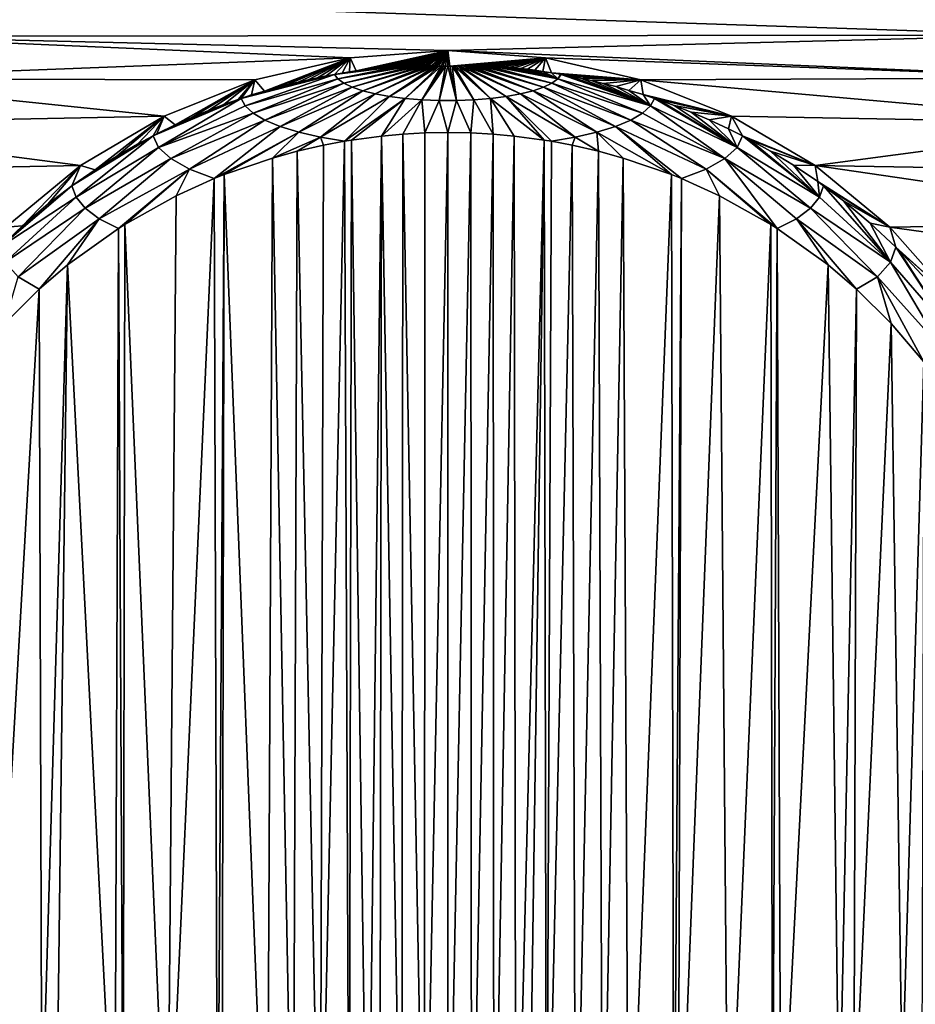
# Model space of a CAD drawing. Header units: metres. Extents: x -23 to 23, y -134 to 23.
# Tile 11 of 88: x -6 to 7, y -119 to -104. Entities that reach past the tile are written whole.
import ezdxf

# ---------------------------------------------------------------- set-up
doc = ezdxf.new("R2010")
doc.units = ezdxf.units.M
doc.layers.add('solid_509541_115_SW0003', color=7, linetype='CONTINUOUS')

msp = doc.modelspace()

# ---------------------------------------------------------------- linework, layer by layer
at = {"layer": 'solid_509541_115_SW0003'}
for points in [[(19.216677, -5.149261, 132), (-20.21727, -123.999992, 132), (20.217268, -123.999992, 132)], [(19.216677, -5.149261, 132), (18.380257, -7.613242, 132), (-20.21727, -123.999992, 132)], [(18.380257, -7.613242, 132), (17.229248, -9.947311, 132), (-20.21727, -123.999992, 132)], [(17.229248, -9.947311, 132), (15.783389, -12.111149, 132), (-20.21727, -123.999992, 132)], [(15.783389, -12.111149, 132), (14.067729, -14.067499, 132), (-20.21727, -123.999992, 132)], [(14.067729, -14.067499, 132), (12.110964, -15.783548, 132), (-20.21727, -123.999992, 132)], [(12.110964, -15.783548, 132), (9.947301, -17.229231, 132), (-20.21727, -123.999992, 132)], [(9.947301, -17.229231, 132), (7.613472, -18.380177, 132), (-20.21727, -123.999992, 132)], [(7.613472, -18.380177, 132), (5.148947, -19.216761, 132), (-20.21727, -123.999992, 132)], [(-5.148947, -19.216761, 132), (-7.613472, -18.380177, 132), (-20.21727, -123.999992, 132)], [(5.148947, -19.216761, 132), (2.596868, -19.72439, 132), (-20.21727, -123.999992, 132)], [(-2.596868, -19.72439, 132), (-5.148947, -19.216761, 132), (-20.21727, -123.999992, 132)], [(2.596868, -19.72439, 132), (0, -19.894623, 132), (-20.21727, -123.999992, 132)], [(-2.596868, -19.72439, 132), (-20.21727, -123.999992, 132), (0, -19.894623, 132)], [(-9.046107, -104.535133, 115.007751), (-8.341905, -103.939674, 114.848198), (9.033964, -104.523849, 115.00473)], [(-8.341905, -103.939674, 114.848198), (8.32845, -103.928802, 114.845291), (9.033964, -104.523849, 115.00473)], [(-1.474164, -104.863197, 115.095657), (-9.705934, -105.178062, 115.180023), (-9.046107, -104.535133, 115.007751)], [(0, -104.751114, 115.065628), (-9.046107, -104.535133, 115.007751), (9.033964, -104.523849, 115.00473)], [(0, -104.751114, 115.065628), (-1.474164, -104.863197, 115.095657), (-9.046107, -104.535133, 115.007751)], [(0, -104.751114, 115.065628), (9.033964, -104.523849, 115.00473), (9.69511, -105.166496, 115.176926)], [(-1.381756, -105.061729, 114.299942), (-1.474164, -104.863197, 115.095657), (0, -104.751114, 115.065628)], [(-1.284582, -105.048401, 114.296036), (-1.381756, -105.061729, 114.299942), (0, -104.751114, 115.065628)], [(-1.193075, -105.036652, 114.292976), (-1.284582, -105.048401, 114.296036), (0, -104.751114, 115.065628)], [(-1.106979, -105.026299, 114.29071), (-1.193075, -105.036652, 114.292976), (0, -104.751114, 115.065628)], [(-1.026019, -105.01722, 114.288979), (-1.106979, -105.026299, 114.29071), (0, -104.751114, 115.065628)], [(-0.949896, -105.009987, 114.28495), (-1.026019, -105.01722, 114.288979), (0, -104.751114, 115.065628)], [(-0.878585, -105.003906, 114.280792), (-0.949896, -105.009987, 114.28495), (0, -104.751114, 115.065628)], [(-0.812093, -104.998436, 114.278069), (-0.878585, -105.003906, 114.280792), (0, -104.751114, 115.065628)], [(-0.750611, -104.993416, 114.277039), (-0.812093, -104.998436, 114.278069), (0, -104.751114, 115.065628)], [(-0.693815, -104.986984, 114.284164), (-0.750611, -104.993416, 114.277039), (0, -104.751114, 115.065628)], [(-0.641036, -104.979691, 114.296906), (-0.693815, -104.986984, 114.284164), (0, -104.751114, 115.065628)], [(-0.591337, -104.973007, 114.30928), (-0.641036, -104.979691, 114.296906), (0, -104.751114, 115.065628)], [(-0.543868, -104.968102, 114.316505), (-0.591337, -104.973007, 114.30928), (0, -104.751114, 115.065628)], [(-0.498403, -104.965118, 114.317909), (-0.543868, -104.968102, 114.316505), (0, -104.751114, 115.065628)], [(-0.454757, -104.964066, 114.313301), (-0.498403, -104.965118, 114.317909), (0, -104.751114, 115.065628)], [(-0.412914, -104.964493, 114.304253), (-0.454757, -104.964066, 114.313301), (0, -104.751114, 115.065628)], [(-0.372463, -104.966209, 114.291321), (-0.412914, -104.964493, 114.304253), (0, -104.751114, 115.065628)], [(-0.332207, -104.969055, 114.274895), (-0.372463, -104.966209, 114.291321), (0, -104.751114, 115.065628)], [(-0.29047, -104.97287, 114.25531), (-0.332207, -104.969055, 114.274895), (0, -104.751114, 115.065628)], [(-0.24426, -104.977493, 114.233009), (-0.29047, -104.97287, 114.25531), (0, -104.751114, 115.065628)], [(-0.219164, -104.979942, 114.221466), (-0.24426, -104.977493, 114.233009), (0, -104.751114, 115.065628)], [(-0.192287, -104.982376, 114.210129), (-0.219164, -104.979942, 114.221466), (0, -104.751114, 115.065628)], [(-0.1638, -104.984833, 114.19886), (-0.192287, -104.982376, 114.210129), (0, -104.751114, 115.065628)], [(-0.133762, -104.986954, 114.189133), (-0.1638, -104.984833, 114.19886), (0, -104.751114, 115.065628)], [(-0.101729, -104.988647, 114.181244), (-0.133762, -104.986954, 114.189133), (0, -104.751114, 115.065628)], [(-0.068252, -104.989998, 114.175049), (-0.101729, -104.988647, 114.181244), (0, -104.751114, 115.065628)], [(-0.034817, -104.990822, 114.17128), (-0.068252, -104.989998, 114.175049), (0, -104.751114, 115.065628)], [(-0.001095, -104.991058, 114.170143), (-0.034817, -104.990822, 114.17128), (0, -104.751114, 115.065628)], [(0.032344, -104.990822, 114.171242), (-0.001095, -104.991058, 114.170143), (0, -104.751114, 115.065628)], [(1.474164, -104.863197, 115.095657), (0, -104.751114, 115.065628), (9.69511, -105.166496, 115.176926)], [(0.032344, -104.990822, 114.171242), (0, -104.751114, 115.065628), (1.474164, -104.863197, 115.095657)], [(-1.474164, -104.863197, 115.095657), (-2.911768, -105.196587, 115.18499), (-9.705934, -105.178062, 115.180023)], [(-2.76647, -105.364326, 114.381493), (-2.911768, -105.196587, 115.18499), (-1.474164, -104.863197, 115.095657)], [(-2.586345, -105.312805, 114.367599), (-2.76647, -105.364326, 114.381493), (-1.474164, -104.863197, 115.095657)], [(-2.416937, -105.267845, 114.355156), (-2.586345, -105.312805, 114.367599), (-1.474164, -104.863197, 115.095657)], [(-2.257724, -105.228539, 114.344322), (-2.416937, -105.267845, 114.355156), (-1.474164, -104.863197, 115.095657)], [(-2.108057, -105.193779, 114.336334), (-2.257724, -105.228539, 114.344322), (-1.474164, -104.863197, 115.095657)], [(-1.967374, -105.163475, 114.329033), (-2.108057, -105.193779, 114.336334), (-1.474164, -104.863197, 115.095657)], [(-1.835247, -105.137222, 114.321846), (-1.967374, -105.163475, 114.329033), (-1.474164, -104.863197, 115.095657)], [(-1.711202, -105.114578, 114.314522), (-1.835247, -105.137222, 114.321846), (-1.474164, -104.863197, 115.095657)], [(-1.59458, -105.094627, 114.308685), (-1.711202, -105.114578, 114.314522), (-1.474164, -104.863197, 115.095657)], [(-1.658934, -105.181129, 114.064827), (-0.498403, -104.965118, 114.317909), (-0.454757, -104.964066, 114.313301)], [(-1.658934, -105.181129, 114.064827), (-0.454757, -104.964066, 114.313301), (-0.412914, -104.964493, 114.304253)], [(-1.484909, -105.077095, 114.303947), (-1.59458, -105.094627, 114.308685), (-1.474164, -104.863197, 115.095657)], [(-1.381756, -105.061729, 114.299942), (-1.484909, -105.077095, 114.303947), (-1.474164, -104.863197, 115.095657)], [(0.064198, -104.990181, 114.174263), (0.032344, -104.990822, 114.171242), (1.474164, -104.863197, 115.095657)], [(0.094777, -104.989052, 114.179459), (0.064198, -104.990181, 114.174263), (1.474164, -104.863197, 115.095657)], [(0.123852, -104.987587, 114.186249), (0.094777, -104.989052, 114.179459), (1.474164, -104.863197, 115.095657)], [(0.150953, -104.985893, 114.194092), (0.123852, -104.987587, 114.186249), (1.474164, -104.863197, 115.095657)], [(0.176177, -104.983871, 114.203323), (0.150953, -104.985893, 114.194092), (1.474164, -104.863197, 115.095657)], [(0.222144, -104.979614, 114.222954), (0.176177, -104.983871, 114.203323), (1.474164, -104.863197, 115.095657)], [(0.263059, -104.975311, 114.243095), (0.222144, -104.979614, 114.222954), (1.474164, -104.863197, 115.095657)], [(0.302069, -104.971489, 114.261894), (0.263059, -104.975311, 114.243095), (1.474164, -104.863197, 115.095657)], [(0.341393, -104.968307, 114.278961), (0.302069, -104.971489, 114.261894), (1.474164, -104.863197, 115.095657)], [(0.382377, -104.965942, 114.293846), (0.341393, -104.968307, 114.278961), (1.474164, -104.863197, 115.095657)], [(0.426237, -104.964615, 114.306091), (0.382377, -104.965942, 114.293846), (1.474164, -104.863197, 115.095657)], [(0.474176, -104.964806, 114.314247), (0.426237, -104.964615, 114.306091), (1.474164, -104.863197, 115.095657)], [(0.526134, -104.966599, 114.31823), (0.474176, -104.964806, 114.314247), (1.474164, -104.863197, 115.095657)], [(0.582, -104.970032, 114.318108), (0.526134, -104.966599, 114.31823), (1.474164, -104.863197, 115.095657)], [(0.641278, -104.974976, 114.314583), (0.582, -104.970032, 114.318108), (1.474164, -104.863197, 115.095657)], [(0.70423, -104.981377, 114.30809), (0.641278, -104.974976, 114.314583), (1.474164, -104.863197, 115.095657)], [(0.771271, -104.989075, 114.299706), (0.70423, -104.981377, 114.30809), (1.474164, -104.863197, 115.095657)], [(0.842943, -104.997826, 114.29084), (0.771271, -104.989075, 114.299706), (1.474164, -104.863197, 115.095657)], [(0.92086, -105.006897, 114.285286), (0.842943, -104.997826, 114.29084), (1.474164, -104.863197, 115.095657)], [(1.006164, -105.015472, 114.287163), (0.92086, -105.006897, 114.285286), (1.474164, -104.863197, 115.095657)], [(1.099736, -105.023674, 114.297203), (1.006164, -105.015472, 114.287163), (1.474164, -104.863197, 115.095657)], [(1.202253, -105.034248, 114.306488), (1.099736, -105.023674, 114.297203), (1.474164, -104.863197, 115.095657)], [(1.313788, -105.048943, 114.309715), (1.202253, -105.034248, 114.306488), (1.474164, -104.863197, 115.095657)], [(1.434036, -105.06749, 114.308975), (1.313788, -105.048943, 114.309715), (1.474164, -104.863197, 115.095657)], [(1.562449, -105.088745, 114.309555), (1.434036, -105.06749, 114.308975), (1.474164, -104.863197, 115.095657)], [(2.911768, -105.196587, 115.18499), (1.474164, -104.863197, 115.095657), (9.69511, -105.166496, 115.176926)], [(1.562449, -105.088745, 114.309555), (1.474164, -104.863197, 115.095657), (2.911768, -105.196587, 115.18499)], [(-0.750611, -104.993416, 114.277039), (-1.711202, -105.114578, 114.314522), (-0.812093, -104.998436, 114.278069)], [(-1.658934, -105.181129, 114.064827), (-1.711202, -105.114578, 114.314522), (-0.750611, -104.993416, 114.277039)], [(-0.812093, -104.998436, 114.278069), (-1.711202, -105.114578, 114.314522), (-0.878585, -105.003906, 114.280792)], [(-0.878585, -105.003906, 114.280792), (-1.711202, -105.114578, 114.314522), (-0.949896, -105.009987, 114.28495)], [(-0.949896, -105.009987, 114.28495), (-1.711202, -105.114578, 114.314522), (-1.026019, -105.01722, 114.288979)], [(-1.026019, -105.01722, 114.288979), (-1.711202, -105.114578, 114.314522), (-1.106979, -105.026299, 114.29071)], [(-1.106979, -105.026299, 114.29071), (-1.711202, -105.114578, 114.314522), (-1.193075, -105.036652, 114.292976)], [(-1.193075, -105.036652, 114.292976), (-1.711202, -105.114578, 114.314522), (-1.284582, -105.048401, 114.296036)], [(-1.284582, -105.048401, 114.296036), (-1.711202, -105.114578, 114.314522), (-1.381756, -105.061729, 114.299942)], [(-1.381756, -105.061729, 114.299942), (-1.711202, -105.114578, 114.314522), (-1.484909, -105.077095, 114.303947)], [(-1.484909, -105.077095, 114.303947), (-1.711202, -105.114578, 114.314522), (-1.59458, -105.094627, 114.308685)], [(-1.658934, -105.181129, 114.064827), (-0.412914, -104.964493, 114.304253), (-1.569669, -105.245232, 113.825592)], [(-1.658934, -105.181129, 114.064827), (-0.543868, -104.968102, 114.316505), (-0.498403, -104.965118, 114.317909)], [(-1.658934, -105.181129, 114.064827), (-0.591337, -104.973007, 114.30928), (-0.543868, -104.968102, 114.316505)], [(-1.658934, -105.181129, 114.064827), (-0.641036, -104.979691, 114.296906), (-0.591337, -104.973007, 114.30928)], [(-1.658934, -105.181129, 114.064827), (-0.693815, -104.986984, 114.284164), (-0.641036, -104.979691, 114.296906)], [(-1.658934, -105.181129, 114.064827), (-0.750611, -104.993416, 114.277039), (-0.693815, -104.986984, 114.284164)], [(-1.569669, -105.245232, 113.825592), (-0.412914, -104.964493, 114.304253), (-0.372463, -104.966209, 114.291321)], [(-1.569669, -105.245232, 113.825592), (-0.372463, -104.966209, 114.291321), (-0.332207, -104.969055, 114.274895)], [(-1.569669, -105.245232, 113.825592), (-0.332207, -104.969055, 114.274895), (-1.443673, -105.305054, 113.602318)], [(-1.443673, -105.305054, 113.602318), (-0.332207, -104.969055, 114.274895), (-0.29047, -104.97287, 114.25531)], [(-1.443673, -105.305054, 113.602318), (-0.29047, -104.97287, 114.25531), (-1.283895, -105.359207, 113.400215)], [(-1.283895, -105.359207, 113.400215), (-0.29047, -104.97287, 114.25531), (-0.24426, -104.977493, 114.233009)], [(-1.283895, -105.359207, 113.400215), (-0.24426, -104.977493, 114.233009), (-0.219164, -104.979942, 114.221466)], [(-1.283895, -105.359207, 113.400215), (-0.219164, -104.979942, 114.221466), (-1.094073, -105.406425, 113.224014)], [(-1.094073, -105.406425, 113.224014), (-0.219164, -104.979942, 114.221466), (-0.192287, -104.982376, 114.210129)], [(-1.094073, -105.406425, 113.224014), (-0.192287, -104.982376, 114.210129), (-0.87865, -105.445587, 113.077843)], [(-0.87865, -105.445587, 113.077843), (-0.192287, -104.982376, 114.210129), (-0.1638, -104.984833, 114.19886)], [(-0.87865, -105.445587, 113.077843), (-0.1638, -104.984833, 114.19886), (-0.133762, -104.986954, 114.189133)], [(-0.87865, -105.445587, 113.077843), (-0.133762, -104.986954, 114.189133), (-0.642666, -105.475792, 112.965118)], [(-0.642666, -105.475792, 112.965118), (-0.133762, -104.986954, 114.189133), (-0.101729, -104.988647, 114.181244)], [(-0.642666, -105.475792, 112.965118), (-0.101729, -104.988647, 114.181244), (-0.391643, -105.49633, 112.888481)], [(-0.391643, -105.49633, 112.888481), (-0.101729, -104.988647, 114.181244), (-0.068252, -104.989998, 114.175049)], [(-0.391643, -105.49633, 112.888481), (-0.068252, -104.989998, 114.175049), (-0.034817, -104.990822, 114.17128)], [(-0.391643, -105.49633, 112.888481), (-0.034817, -104.990822, 114.17128), (-0.131456, -105.506714, 112.849716)], [(-0.131456, -105.506714, 112.849716), (-0.034817, -104.990822, 114.17128), (-0.001095, -104.991058, 114.170143)], [(-0.131456, -105.506714, 112.849716), (-0.001095, -104.991058, 114.170143), (0.131807, -105.506706, 112.849747)], [(0.131807, -105.506706, 112.849747), (-0.001095, -104.991058, 114.170143), (0.032344, -104.990822, 114.171242)], [(0.131807, -105.506706, 112.849747), (0.032344, -104.990822, 114.171242), (0.064198, -104.990181, 114.174263)], [(0.391986, -105.496307, 112.888557), (0.064198, -104.990181, 114.174263), (0.094777, -104.989052, 114.179459)], [(0.131807, -105.506706, 112.849747), (0.064198, -104.990181, 114.174263), (0.391986, -105.496307, 112.888557)], [(0.642993, -105.475761, 112.96524), (0.094777, -104.989052, 114.179459), (0.123852, -104.987587, 114.186249)], [(0.391986, -105.496307, 112.888557), (0.094777, -104.989052, 114.179459), (0.642993, -105.475761, 112.96524)], [(0.642993, -105.475761, 112.96524), (0.123852, -104.987587, 114.186249), (0.150953, -104.985893, 114.194092)], [(0.878953, -105.445541, 113.078018), (0.150953, -104.985893, 114.194092), (0.176177, -104.983871, 114.203323)], [(0.642993, -105.475761, 112.96524), (0.150953, -104.985893, 114.194092), (0.878953, -105.445541, 113.078018)], [(1.094345, -105.406364, 113.224228), (0.176177, -104.983871, 114.203323), (0.222144, -104.979614, 114.222954)], [(0.878953, -105.445541, 113.078018), (0.176177, -104.983871, 114.203323), (1.094345, -105.406364, 113.224228)], [(1.28413, -105.359138, 113.400467), (0.222144, -104.979614, 114.222954), (0.263059, -104.975311, 114.243095)], [(1.094345, -105.406364, 113.224228), (0.222144, -104.979614, 114.222954), (1.28413, -105.359138, 113.400467)], [(1.28413, -105.359138, 113.400467), (0.263059, -104.975311, 114.243095), (0.302069, -104.971489, 114.261894)], [(1.443865, -105.304977, 113.6026), (0.302069, -104.971489, 114.261894), (0.341393, -104.968307, 114.278961)], [(1.28413, -105.359138, 113.400467), (0.302069, -104.971489, 114.261894), (1.443865, -105.304977, 113.6026)], [(1.443865, -105.304977, 113.6026), (0.341393, -104.968307, 114.278961), (0.382377, -104.965942, 114.293846)], [(1.569813, -105.245148, 113.825905), (0.382377, -104.965942, 114.293846), (0.426237, -104.964615, 114.306091)], [(1.443865, -105.304977, 113.6026), (0.382377, -104.965942, 114.293846), (1.569813, -105.245148, 113.825905)], [(1.569813, -105.245148, 113.825905), (0.426237, -104.964615, 114.306091), (0.474176, -104.964806, 114.314247)], [(1.569813, -105.245148, 113.825905), (0.474176, -104.964806, 114.314247), (0.526134, -104.966599, 114.31823)], [(1.659027, -105.181038, 114.065155), (0.526134, -104.966599, 114.31823), (0.582, -104.970032, 114.318108)], [(1.569813, -105.245148, 113.825905), (0.526134, -104.966599, 114.31823), (1.659027, -105.181038, 114.065155)], [(1.659027, -105.181038, 114.065155), (0.582, -104.970032, 114.318108), (0.641278, -104.974976, 114.314583)], [(1.659027, -105.181038, 114.065155), (0.641278, -104.974976, 114.314583), (0.70423, -104.981377, 114.30809)], [(1.659027, -105.181038, 114.065155), (0.70423, -104.981377, 114.30809), (0.771271, -104.989075, 114.299706)], [(1.659027, -105.181038, 114.065155), (0.771271, -104.989075, 114.299706), (0.842943, -104.997826, 114.29084)], [(1.659027, -105.181038, 114.065155), (0.842943, -104.997826, 114.29084), (0.92086, -105.006897, 114.285286)], [(1.659027, -105.181038, 114.065155), (0.92086, -105.006897, 114.285286), (1.006164, -105.015472, 114.287163)], [(1.659027, -105.181038, 114.065155), (1.006164, -105.015472, 114.287163), (1.099736, -105.023674, 114.297203)], [(1.659027, -105.181038, 114.065155), (1.099736, -105.023674, 114.297203), (1.202253, -105.034248, 114.306488)], [(1.659027, -105.181038, 114.065155), (1.202253, -105.034248, 114.306488), (1.313788, -105.048943, 114.309715)], [(1.659027, -105.181038, 114.065155), (1.313788, -105.048943, 114.309715), (1.434036, -105.06749, 114.308975)], [(1.659027, -105.181038, 114.065155), (1.434036, -105.06749, 114.308975), (1.562449, -105.088745, 114.309555)], [(1.699432, -105.112373, 114.314384), (1.562449, -105.088745, 114.309555), (2.911768, -105.196587, 115.18499)], [(1.659027, -105.181038, 114.065155), (1.562449, -105.088745, 114.309555), (1.699432, -105.112373, 114.314384)], [(1.659027, -105.181038, 114.065155), (1.699432, -105.112373, 114.314384), (1.709106, -105.11409, 114.31485)], [(1.709106, -105.11409, 114.31485), (1.699432, -105.112373, 114.314384), (2.911768, -105.196587, 115.18499)], [(-4.277817, -105.743111, 115.331429), (-10.316936, -105.864693, 115.364006), (-9.705934, -105.178062, 115.180023)], [(-2.911768, -105.196587, 115.18499), (-4.277817, -105.743111, 115.331429), (-9.705934, -105.178062, 115.180023)], [(-4.112427, -105.875885, 114.518158), (-4.277817, -105.743111, 115.331429), (-2.911768, -105.196587, 115.18499)], [(-3.852514, -105.758781, 114.486839), (-4.112427, -105.875885, 114.518158), (-2.911768, -105.196587, 115.18499)], [(-3.608043, -105.656967, 114.459572), (-3.852514, -105.758781, 114.486839), (-2.911768, -105.196587, 115.18499)], [(-3.377993, -105.568291, 114.435707), (-3.608043, -105.656967, 114.459572), (-2.911768, -105.196587, 115.18499)], [(-3.161467, -105.490929, 114.414886), (-3.377993, -105.568291, 114.435707), (-2.911768, -105.196587, 115.18499)], [(-3.114214, -105.474808, 114.410561), (-3.161467, -105.490929, 114.414886), (-2.911768, -105.196587, 115.18499)], [(-1.711202, -105.114578, 114.314522), (-3.114214, -105.474808, 114.410561), (-1.835247, -105.137222, 114.321846)], [(-3.056523, -105.587837, 113.990364), (-3.114214, -105.474808, 114.410561), (-1.711202, -105.114578, 114.314522)], [(-1.835247, -105.137222, 114.321846), (-3.114214, -105.474808, 114.410561), (-1.967374, -105.163475, 114.329033)], [(-1.967374, -105.163475, 114.329033), (-3.114214, -105.474808, 114.410561), (-2.108057, -105.193779, 114.336334)], [(-2.108057, -105.193779, 114.336334), (-3.114214, -105.474808, 114.410561), (-2.257724, -105.228539, 114.344322)], [(-2.957866, -105.423386, 114.396866), (-3.114214, -105.474808, 114.410561), (-2.911768, -105.196587, 115.18499)], [(-2.257724, -105.228539, 114.344322), (-3.114214, -105.474808, 114.410561), (-2.416937, -105.267845, 114.355156)], [(-1.658934, -105.181129, 114.064827), (-3.056523, -105.587837, 113.990364), (-1.711202, -105.114578, 114.314522)], [(-1.658934, -105.181129, 114.064827), (-2.937214, -105.697174, 113.582314), (-3.056523, -105.587837, 113.990364)], [(-2.76647, -105.364326, 114.381493), (-2.957866, -105.423386, 114.396866), (-2.911768, -105.196587, 115.18499)], [(-1.658934, -105.181129, 114.064827), (-1.569669, -105.245232, 113.825592), (-2.937214, -105.697174, 113.582314)], [(-1.569669, -105.245232, 113.825592), (-2.75983, -105.801094, 113.194466), (-2.937214, -105.697174, 113.582314)], [(-1.569669, -105.245232, 113.825592), (-1.443673, -105.305054, 113.602318), (-2.75983, -105.801094, 113.194466)], [(1.443865, -105.304977, 113.6026), (1.569813, -105.245148, 113.825905), (2.75984, -105.801086, 113.194489)], [(1.569813, -105.245148, 113.825905), (1.659027, -105.181038, 114.065155), (2.937224, -105.697166, 113.582344)], [(1.569813, -105.245148, 113.825905), (2.937224, -105.697166, 113.582344), (2.75984, -105.801086, 113.194489)], [(1.659027, -105.181038, 114.065155), (1.709106, -105.11409, 114.31485), (3.056531, -105.587822, 113.990395)], [(1.659027, -105.181038, 114.065155), (3.056531, -105.587822, 113.990395), (2.937224, -105.697166, 113.582344)], [(1.845479, -105.13932, 114.321877), (1.709106, -105.11409, 114.31485), (2.911768, -105.196587, 115.18499)], [(3.056531, -105.587822, 113.990395), (1.709106, -105.11409, 114.31485), (1.845479, -105.13932, 114.321877)], [(2.00104, -105.170502, 114.330826), (1.845479, -105.13932, 114.321877), (2.911768, -105.196587, 115.18499)], [(3.056531, -105.587822, 113.990395), (1.845479, -105.13932, 114.321877), (2.00104, -105.170502, 114.330826)], [(2.166725, -105.207077, 114.339508), (2.00104, -105.170502, 114.330826), (2.911768, -105.196587, 115.18499)], [(3.056531, -105.587822, 113.990395), (2.00104, -105.170502, 114.330826), (2.166725, -105.207077, 114.339508)], [(2.343251, -105.249252, 114.35022), (2.166725, -105.207077, 114.339508), (2.911768, -105.196587, 115.18499)], [(3.056531, -105.587822, 113.990395), (2.166725, -105.207077, 114.339508), (2.343251, -105.249252, 114.35022)], [(2.531175, -105.297844, 114.363304), (2.343251, -105.249252, 114.35022), (2.911768, -105.196587, 115.18499)], [(3.056531, -105.587822, 113.990395), (2.343251, -105.249252, 114.35022), (2.531175, -105.297844, 114.363304)], [(2.731083, -105.35392, 114.378647), (2.531175, -105.297844, 114.363304), (2.911768, -105.196587, 115.18499)], [(2.943965, -105.418907, 114.395874), (2.731083, -105.35392, 114.378647), (2.911768, -105.196587, 115.18499)], [(2.911768, -105.196587, 115.18499), (9.69511, -105.166496, 115.176926), (10.307411, -105.852974, 115.36087)], [(4.277817, -105.743111, 115.331429), (2.911768, -105.196587, 115.18499), (10.307411, -105.852974, 115.36087)], [(2.943965, -105.418907, 114.395874), (2.911768, -105.196587, 115.18499), (4.277817, -105.743111, 115.331429)], [(-2.416937, -105.267845, 114.355156), (-3.114214, -105.474808, 114.410561), (-2.586345, -105.312805, 114.367599)], [(-2.586345, -105.312805, 114.367599), (-3.114214, -105.474808, 114.410561), (-2.76647, -105.364326, 114.381493)], [(-2.76647, -105.364326, 114.381493), (-3.114214, -105.474808, 114.410561), (-2.957866, -105.423386, 114.396866)], [(-1.443673, -105.305054, 113.602318), (-2.52788, -105.897552, 112.834488), (-2.75983, -105.801094, 113.194466)], [(-1.443673, -105.305054, 113.602318), (-1.283895, -105.359207, 113.400215), (-2.52788, -105.897552, 112.834488)], [(-1.283895, -105.359207, 113.400215), (-2.24595, -105.984634, 112.509491), (-2.52788, -105.897552, 112.834488)], [(-1.283895, -105.359207, 113.400215), (-1.094073, -105.406425, 113.224014), (-2.24595, -105.984634, 112.509491)], [(-1.094073, -105.406425, 113.224014), (-1.919614, -106.060623, 112.225906), (-2.24595, -105.984634, 112.509491)], [(-1.094073, -105.406425, 113.224014), (-0.87865, -105.445587, 113.077843), (-1.919614, -106.060623, 112.225906)], [(0.878953, -105.445541, 113.078018), (1.094345, -105.406364, 113.224228), (1.919611, -106.060623, 112.225899)], [(1.094345, -105.406364, 113.224228), (1.28413, -105.359138, 113.400467), (2.245954, -105.984634, 112.509491)], [(1.094345, -105.406364, 113.224228), (2.245954, -105.984634, 112.509491), (1.919611, -106.060623, 112.225899)], [(1.28413, -105.359138, 113.400467), (1.443865, -105.304977, 113.6026), (2.527888, -105.897545, 112.834496)], [(1.28413, -105.359138, 113.400467), (2.527888, -105.897545, 112.834496), (2.245954, -105.984634, 112.509491)], [(1.443865, -105.304977, 113.6026), (2.75984, -105.801086, 113.194489), (2.527888, -105.897545, 112.834496)], [(3.056531, -105.587822, 113.990395), (2.531175, -105.297844, 114.363304), (2.731083, -105.35392, 114.378647)], [(3.056531, -105.587822, 113.990395), (2.731083, -105.35392, 114.378647), (2.943965, -105.418907, 114.395874)], [(-3.114214, -105.474808, 114.410561), (-4.44257, -106.038414, 114.56163), (-3.161467, -105.490929, 114.414886)], [(-4.361809, -106.214111, 113.90947), (-4.44257, -106.038414, 114.56163), (-3.114214, -105.474808, 114.410561)], [(-3.161467, -105.490929, 114.414886), (-4.44257, -106.038414, 114.56163), (-3.377993, -105.568291, 114.435707)], [(-3.056523, -105.587837, 113.990364), (-4.361809, -106.214111, 113.90947), (-3.114214, -105.474808, 114.410561)], [(-0.87865, -105.445587, 113.077843), (-1.560429, -106.121826, 111.994614), (-1.919614, -106.060623, 112.225906)], [(-0.87865, -105.445587, 113.077843), (-0.642666, -105.475792, 112.965118), (-1.560429, -106.121826, 111.994614)], [(-0.642666, -105.475792, 112.965118), (-1.453102, -106.104073, 111.990067), (-1.560429, -106.121826, 111.994614)], [(-0.642666, -105.475792, 112.965118), (-1.000412, -106.043808, 111.974632), (-1.453102, -106.104073, 111.990067)], [(-0.642666, -105.475792, 112.965118), (-0.391643, -105.49633, 112.888481), (-1.000412, -106.043808, 111.974632)], [(-0.391643, -105.49633, 112.888481), (-0.681054, -106.01458, 111.967148), (-1.000412, -106.043808, 111.974632)], [(-0.391643, -105.49633, 112.888481), (-0.347575, -105.996681, 111.96257), (-0.681054, -106.01458, 111.967148)], [(-0.391643, -105.49633, 112.888481), (-0.131456, -105.506714, 112.849716), (-0.347575, -105.996681, 111.96257)], [(-0.131456, -105.506714, 112.849716), (0, -105.989693, 111.960777), (-0.347575, -105.996681, 111.96257)], [(-0.131456, -105.506714, 112.849716), (0.131807, -105.506706, 112.849747), (0, -105.989693, 111.960777)], [(0.131807, -105.506706, 112.849747), (0.34753, -105.996681, 111.96257), (0, -105.989693, 111.960777)], [(0.131807, -105.506706, 112.849747), (0.391986, -105.496307, 112.888557), (0.34753, -105.996681, 111.96257)], [(0.391986, -105.496307, 112.888557), (0.680967, -106.014572, 111.967148), (0.34753, -105.996681, 111.96257)], [(0.391986, -105.496307, 112.888557), (0.642993, -105.475761, 112.96524), (0.680967, -106.014572, 111.967148)], [(0.642993, -105.475761, 112.96524), (0.878953, -105.445541, 113.078018), (1.452933, -106.104042, 111.990059)], [(0.642993, -105.475761, 112.96524), (1.000289, -106.043793, 111.974632), (0.680967, -106.014572, 111.967148)], [(0.642993, -105.475761, 112.96524), (1.452933, -106.104042, 111.990059), (1.000289, -106.043793, 111.974632)], [(0.878953, -105.445541, 113.078018), (1.560423, -106.121826, 111.994614), (1.452933, -106.104042, 111.990059)], [(0.878953, -105.445541, 113.078018), (1.919611, -106.060623, 112.225899), (1.560423, -106.121826, 111.994614)], [(3.113937, -105.474693, 114.410622), (2.943965, -105.418907, 114.395874), (4.277817, -105.743111, 115.331429)], [(3.056531, -105.587822, 113.990395), (2.943965, -105.418907, 114.395874), (3.113937, -105.474693, 114.410622)], [(4.361799, -106.214127, 113.909416), (3.056531, -105.587822, 113.990395), (3.113937, -105.474693, 114.410622)], [(3.170611, -105.494064, 114.415787), (3.113937, -105.474693, 114.410622), (4.277817, -105.743111, 115.331429)], [(4.361799, -106.214127, 113.909416), (3.113937, -105.474693, 114.410622), (3.170611, -105.494064, 114.415787)], [(3.411681, -105.580872, 114.439034), (3.170611, -105.494064, 114.415787), (4.277817, -105.743111, 115.331429)], [(4.361799, -106.214127, 113.909416), (3.170611, -105.494064, 114.415787), (3.411681, -105.580872, 114.439034)], [(-3.377993, -105.568291, 114.435707), (-4.44257, -106.038414, 114.56163), (-3.608043, -105.656967, 114.459572)], [(-3.608043, -105.656967, 114.459572), (-4.44257, -106.038414, 114.56163), (-3.852514, -105.758781, 114.486839)], [(-3.056523, -105.587837, 113.990364), (-2.937214, -105.697174, 113.582314), (-4.361809, -106.214111, 113.90947)], [(-2.937214, -105.697174, 113.582314), (-4.177341, -106.383583, 113.276985), (-4.361809, -106.214111, 113.90947)], [(-2.937214, -105.697174, 113.582314), (-2.75983, -105.801094, 113.194466), (-4.177341, -106.383583, 113.276985)], [(4.177327, -106.383598, 113.276947), (2.75984, -105.801086, 113.194489), (2.937224, -105.697166, 113.582344)], [(4.177327, -106.383598, 113.276947), (2.937224, -105.697166, 113.582344), (3.056531, -105.587822, 113.990395)], [(4.361799, -106.214127, 113.909416), (4.177327, -106.383598, 113.276947), (3.056531, -105.587822, 113.990395)], [(3.668157, -105.681282, 114.466042), (3.411681, -105.580872, 114.439034), (4.277817, -105.743111, 115.331429)], [(4.361799, -106.214127, 113.909416), (3.411681, -105.580872, 114.439034), (3.668157, -105.681282, 114.466042)], [(3.94116, -105.797676, 114.497253), (3.668157, -105.681282, 114.466042), (4.277817, -105.743111, 115.331429)], [(4.361799, -106.214127, 113.909416), (3.668157, -105.681282, 114.466042), (3.94116, -105.797676, 114.497253)], [(-4.277817, -105.743111, 115.331429), (-5.538721, -106.489479, 115.531418), (-10.316936, -105.864693, 115.364006)], [(-5.319203, -106.552216, 114.69928), (-5.538721, -106.489479, 115.531418), (-4.277817, -105.743111, 115.331429)], [(-4.990993, -106.344955, 114.643738), (-5.319203, -106.552216, 114.69928), (-4.277817, -105.743111, 115.331429)], [(-4.680858, -106.165779, 114.595734), (-4.990993, -106.344955, 114.643738), (-4.277817, -105.743111, 115.331429)], [(-4.44257, -106.038414, 114.56163), (-4.680858, -106.165779, 114.595734), (-4.277817, -105.743111, 115.331429)], [(-4.388376, -106.010643, 114.554199), (-4.44257, -106.038414, 114.56163), (-4.277817, -105.743111, 115.331429)], [(-3.852514, -105.758781, 114.486839), (-4.44257, -106.038414, 114.56163), (-4.112427, -105.875885, 114.518158)], [(-4.112427, -105.875885, 114.518158), (-4.388376, -106.010643, 114.554199), (-4.277817, -105.743111, 115.331429)], [(-2.75983, -105.801094, 113.194466), (-3.895195, -106.5438, 112.679054), (-4.177341, -106.383583, 113.276985)], [(-2.75983, -105.801094, 113.194466), (-2.52788, -105.897552, 112.834488), (-3.895195, -106.5438, 112.679054)], [(3.895181, -106.543808, 112.679031), (2.527888, -105.897545, 112.834496), (2.75984, -105.801086, 113.194489)], [(4.177327, -106.383598, 113.276947), (3.895181, -106.543808, 112.679031), (2.75984, -105.801086, 113.194489)], [(4.231359, -105.932617, 114.533356), (3.94116, -105.797676, 114.497253), (4.277817, -105.743111, 115.331429)], [(4.361799, -106.214127, 113.909416), (3.94116, -105.797676, 114.497253), (4.231359, -105.932617, 114.533356)], [(4.441617, -106.037918, 114.561523), (4.231359, -105.932617, 114.533356), (4.277817, -105.743111, 115.331429)], [(5.538721, -106.489479, 115.531418), (4.277817, -105.743111, 115.331429), (10.307411, -105.852974, 115.36087)], [(4.441617, -106.037918, 114.561523), (4.277817, -105.743111, 115.331429), (5.538721, -106.489479, 115.531418)], [(5.538721, -106.489479, 115.531418), (10.307411, -105.852974, 115.36087), (10.866887, -106.578918, 115.555382)], [(-5.538721, -106.489479, 115.531418), (-10.875174, -106.590714, 115.558548), (-10.316936, -105.864693, 115.364006)], [(-4.112427, -105.875885, 114.518158), (-4.44257, -106.038414, 114.56163), (-4.388376, -106.010643, 114.554199)], [(-2.52788, -105.897552, 112.834488), (-3.521925, -106.685043, 112.138824), (-3.895195, -106.5438, 112.679054)], [(-2.52788, -105.897552, 112.834488), (-2.24595, -105.984634, 112.509491), (-3.521925, -106.685043, 112.138824)], [(-2.24595, -105.984634, 112.509491), (-3.371191, -106.624428, 112.123306), (-3.521925, -106.685043, 112.138824)], [(-2.24595, -105.984634, 112.509491), (-2.645785, -106.374962, 112.059425), (-3.371191, -106.624428, 112.123306)], [(-2.24595, -105.984634, 112.509491), (-1.919614, -106.060623, 112.225906), (-2.645785, -106.374962, 112.059425)], [(-0.354352, -123.418922, 116.423553), (-0.681054, -106.01458, 111.967148), (-0.347575, -105.996681, 111.96257)], [(-0.354352, -123.418922, 116.423553), (-0.347575, -105.996681, 111.96257), (0, -105.989693, 111.960777)], [(-0.354352, -123.418922, 116.423553), (0, -105.989693, 111.960777), (0, -123.42614, 116.4254)], [(0, -123.42614, 116.4254), (0, -105.989693, 111.960777), (0.34753, -105.996681, 111.96257)], [(0, -123.42614, 116.4254), (0.34753, -105.996681, 111.96257), (0.354306, -123.418922, 116.423553)], [(0.354306, -123.418922, 116.423553), (0.34753, -105.996681, 111.96257), (0.680967, -106.014572, 111.967148)], [(2.269519, -106.271385, 112.032906), (1.919611, -106.060623, 112.225899), (2.245954, -105.984634, 112.509491)], [(3.37091, -106.624313, 112.123276), (2.245954, -105.984634, 112.509491), (2.527888, -105.897545, 112.834496)], [(2.645532, -106.374886, 112.05941), (2.269519, -106.271385, 112.032906), (2.245954, -105.984634, 112.509491)], [(3.37091, -106.624313, 112.123276), (2.645532, -106.374886, 112.05941), (2.245954, -105.984634, 112.509491)], [(3.521912, -106.685043, 112.138824), (3.37091, -106.624313, 112.123276), (2.527888, -105.897545, 112.834496)], [(3.895181, -106.543808, 112.679031), (3.521912, -106.685043, 112.138824), (2.527888, -105.897545, 112.834496)], [(4.361799, -106.214127, 113.909416), (4.231359, -105.932617, 114.533356), (4.441617, -106.037918, 114.561523)], [(-4.44257, -106.038414, 114.56163), (-5.666893, -106.793266, 114.763878), (-4.680858, -106.165779, 114.595734)], [(-5.605364, -106.963333, 114.129364), (-5.666893, -106.793266, 114.763878), (-4.44257, -106.038414, 114.56163)], [(-4.361809, -106.214111, 113.90947), (-5.605364, -106.963333, 114.129364), (-4.44257, -106.038414, 114.56163)], [(-1.919614, -106.060623, 112.225906), (-2.26975, -106.271446, 112.032921), (-2.645785, -106.374962, 112.059425)], [(-1.919614, -106.060623, 112.225906), (-1.874894, -106.180862, 112.009727), (-2.26975, -106.271446, 112.032921)], [(-1.925601, -123.224358, 116.373734), (-1.874894, -106.180862, 112.009727), (-1.560429, -106.121826, 111.994614)], [(-1.925601, -123.224358, 116.373734), (-1.560429, -106.121826, 111.994614), (-1.489973, -123.30584, 116.3946)], [(-1.919614, -106.060623, 112.225906), (-1.560429, -106.121826, 111.994614), (-1.874894, -106.180862, 112.009727)], [(-1.489973, -123.30584, 116.3946), (-1.560429, -106.121826, 111.994614), (-1.453102, -106.104073, 111.990067)], [(-1.489973, -123.30584, 116.3946), (-1.453102, -106.104073, 111.990067), (-1.207723, -123.34729, 116.405212)], [(-1.207723, -123.34729, 116.405212), (-1.453102, -106.104073, 111.990067), (-1.000412, -106.043808, 111.974632)], [(-1.207723, -123.34729, 116.405212), (-1.000412, -106.043808, 111.974632), (-1.023615, -123.369476, 116.410889)], [(-1.023615, -123.369476, 116.410889), (-1.000412, -106.043808, 111.974632), (-0.695527, -123.400169, 116.418755)], [(-0.695527, -123.400169, 116.418755), (-1.000412, -106.043808, 111.974632), (-0.681054, -106.01458, 111.967148)], [(-0.695527, -123.400169, 116.418755), (-0.681054, -106.01458, 111.967148), (-0.354352, -123.418922, 116.423553)], [(0.354306, -123.418922, 116.423553), (0.680967, -106.014572, 111.967148), (0.695438, -123.400177, 116.418755)], [(0.695438, -123.400177, 116.418755), (0.680967, -106.014572, 111.967148), (1.000289, -106.043793, 111.974632)], [(0.695438, -123.400177, 116.418755), (1.000289, -106.043793, 111.974632), (1.023488, -123.369492, 116.410896)], [(1.023488, -123.369492, 116.410896), (1.000289, -106.043793, 111.974632), (1.452933, -106.104042, 111.990059)], [(1.023488, -123.369492, 116.410896), (1.452933, -106.104042, 111.990059), (1.207721, -123.34729, 116.405212)], [(1.207721, -123.34729, 116.405212), (1.452933, -106.104042, 111.990059), (1.489799, -123.305862, 116.394608)], [(1.489799, -123.305862, 116.394608), (1.452933, -106.104042, 111.990059), (1.560423, -106.121826, 111.994614)], [(1.489799, -123.305862, 116.394608), (1.560423, -106.121826, 111.994614), (1.87469, -106.180824, 112.00972)], [(1.87469, -106.180824, 112.00972), (1.560423, -106.121826, 111.994614), (1.919611, -106.060623, 112.225899)], [(2.269519, -106.271385, 112.032906), (1.87469, -106.180824, 112.00972), (1.919611, -106.060623, 112.225899)], [(5.605341, -106.963371, 114.129219), (4.361799, -106.214127, 113.909416), (4.441617, -106.037918, 114.561523)], [(4.539313, -106.089073, 114.575211), (4.441617, -106.037918, 114.561523), (5.538721, -106.489479, 115.531418)], [(5.605341, -106.963371, 114.129219), (4.441617, -106.037918, 114.561523), (4.539313, -106.089073, 114.575211)], [(4.866221, -106.270988, 114.623924), (4.539313, -106.089073, 114.575211), (5.538721, -106.489479, 115.531418)], [(5.605341, -106.963371, 114.129219), (4.539313, -106.089073, 114.575211), (4.866221, -106.270988, 114.623924)], [(-4.680858, -106.165779, 114.595734), (-5.666893, -106.793266, 114.763878), (-4.990993, -106.344955, 114.643738)], [(-4.361809, -106.214111, 113.90947), (-5.467882, -107.130348, 113.50605), (-5.605364, -106.963333, 114.129364)], [(-4.361809, -106.214111, 113.90947), (-4.177341, -106.383583, 113.276985), (-5.467882, -107.130348, 113.50605)], [(-2.334166, -123.127876, 116.34903), (-2.645785, -106.374962, 112.059425), (-2.26975, -106.271446, 112.032921)], [(-2.334166, -123.127876, 116.34903), (-2.26975, -106.271446, 112.032921), (-1.925601, -123.224358, 116.373734)], [(-1.925601, -123.224358, 116.373734), (-2.26975, -106.271446, 112.032921), (-1.874894, -106.180862, 112.009727)], [(1.489799, -123.305862, 116.394608), (1.87469, -106.180824, 112.00972), (1.92539, -123.224403, 116.373749)], [(1.92539, -123.224403, 116.373749), (1.87469, -106.180824, 112.00972), (2.269519, -106.271385, 112.032906)], [(1.92539, -123.224403, 116.373749), (2.269519, -106.271385, 112.032906), (2.333927, -123.127937, 116.349045)], [(2.333927, -123.127937, 116.349045), (2.269519, -106.271385, 112.032906), (2.645532, -106.374886, 112.05941)], [(5.467854, -107.130379, 113.505951), (4.177327, -106.383598, 113.276947), (4.361799, -106.214127, 113.909416)], [(5.605341, -106.963371, 114.129219), (5.467854, -107.130379, 113.505951), (4.361799, -106.214127, 113.909416)], [(5.212651, -106.482857, 114.680695), (4.866221, -106.270988, 114.623924), (5.538721, -106.489479, 115.531418)], [(5.605341, -106.963371, 114.129219), (4.866221, -106.270988, 114.623924), (5.212651, -106.482857, 114.680695)], [(-4.990993, -106.344955, 114.643738), (-5.666893, -106.793266, 114.763878), (-5.319203, -106.552216, 114.69928)], [(-4.177341, -106.383583, 113.276985), (-5.256374, -107.292107, 112.902374), (-5.467882, -107.130348, 113.50605)], [(-4.177341, -106.383583, 113.276985), (-3.895195, -106.5438, 112.679054), (-5.256374, -107.292107, 112.902374)], [(-2.723754, -123.017265, 116.320709), (-3.371191, -106.624428, 112.123306), (-2.645785, -106.374962, 112.059425)], [(-2.723754, -123.017265, 116.320709), (-2.645785, -106.374962, 112.059425), (-2.334166, -123.127876, 116.34903)], [(2.333927, -123.127937, 116.349045), (2.645532, -106.374886, 112.05941), (2.723493, -123.017342, 116.320732)], [(2.723493, -123.017342, 116.320732), (2.645532, -106.374886, 112.05941), (3.37091, -106.624313, 112.123276)], [(4.966165, -107.43737, 112.331459), (3.895181, -106.543808, 112.679031), (4.177327, -106.383598, 113.276947)], [(5.256351, -107.292114, 112.902321), (4.966165, -107.43737, 112.331459), (4.177327, -106.383598, 113.276947)], [(5.467854, -107.130379, 113.505951), (5.256351, -107.292114, 112.902321), (4.177327, -106.383598, 113.276947)], [(-5.538721, -106.489479, 115.531418), (-6.66297, -107.416977, 115.779945), (-10.875174, -106.590714, 115.558548)], [(-6.41111, -107.394783, 114.925064), (-6.66297, -107.416977, 115.779945), (-5.538721, -106.489479, 115.531418)], [(-6.029264, -107.07045, 114.83815), (-6.41111, -107.394783, 114.925064), (-5.538721, -106.489479, 115.531418)], [(-5.666893, -106.793266, 114.763878), (-6.029264, -107.07045, 114.83815), (-5.538721, -106.489479, 115.531418)], [(-5.319203, -106.552216, 114.69928), (-5.666893, -106.793266, 114.763878), (-5.538721, -106.489479, 115.531418)], [(-3.895195, -106.5438, 112.679054), (-4.966192, -107.437386, 112.331459), (-5.256374, -107.292107, 112.902374)], [(-3.895195, -106.5438, 112.679054), (-4.868898, -107.375923, 112.315727), (-4.966192, -107.437386, 112.331459)], [(-3.895195, -106.5438, 112.679054), (-4.097725, -106.945831, 112.205597), (-4.868898, -107.375923, 112.315727)], [(-3.895195, -106.5438, 112.679054), (-3.521925, -106.685043, 112.138824), (-4.097725, -106.945831, 112.205597)], [(4.097442, -106.945694, 112.205566), (3.521912, -106.685043, 112.138824), (3.895181, -106.543808, 112.679031)], [(4.868648, -107.375771, 112.315689), (4.097442, -106.945694, 112.205566), (3.895181, -106.543808, 112.679031)], [(4.966165, -107.43737, 112.331459), (4.868648, -107.375771, 112.315689), (3.895181, -106.543808, 112.679031)], [(5.57836, -106.729675, 114.746834), (5.212651, -106.482857, 114.680695), (5.538721, -106.489479, 115.531418)], [(5.605341, -106.963371, 114.129219), (5.212651, -106.482857, 114.680695), (5.57836, -106.729675, 114.746834)], [(5.538721, -106.489479, 115.531418), (10.866887, -106.578918, 115.555382), (11.370594, -107.340172, 115.759361)], [(6.66297, -107.416977, 115.779945), (5.538721, -106.489479, 115.531418), (11.370594, -107.340172, 115.759361)], [(5.57836, -106.729675, 114.746834), (5.538721, -106.489479, 115.531418), (6.66297, -107.416977, 115.779945)], [(-4.225156, -122.405617, 116.164093), (-4.097725, -106.945831, 112.205597), (-3.521925, -106.685043, 112.138824)], [(-4.225156, -122.405617, 116.164093), (-3.521925, -106.685043, 112.138824), (-3.4747, -122.750175, 116.252319)], [(-3.4747, -122.750175, 116.252319), (-3.521925, -106.685043, 112.138824), (-3.371191, -106.624428, 112.123306)], [(-3.4747, -122.750175, 116.252319), (-3.371191, -106.624428, 112.123306), (-3.406887, -122.777359, 116.259277)], [(-3.406887, -122.777359, 116.259277), (-3.371191, -106.624428, 112.123306), (-2.723754, -123.017265, 116.320709)], [(2.723493, -123.017342, 116.320732), (3.37091, -106.624313, 112.123276), (3.406899, -122.777351, 116.259277)], [(3.406899, -122.777351, 116.259277), (3.37091, -106.624313, 112.123276), (3.521912, -106.685043, 112.138824)], [(3.406899, -122.777351, 116.259277), (3.521912, -106.685043, 112.138824), (3.474411, -122.75029, 116.25235)], [(3.474411, -122.75029, 116.25235), (3.521912, -106.685043, 112.138824), (4.097442, -106.945694, 112.205566)], [(5.664176, -106.79129, 114.763344), (5.57836, -106.729675, 114.746834), (6.66297, -107.416977, 115.779945)], [(5.605341, -106.963371, 114.129219), (5.57836, -106.729675, 114.746834), (5.664176, -106.79129, 114.763344)], [(-5.666893, -106.793266, 114.763878), (-6.752667, -107.71701, 115.011414), (-6.029264, -107.07045, 114.83815)], [(-5.605364, -106.963333, 114.129364), (-6.752667, -107.71701, 115.011414), (-5.666893, -106.793266, 114.763878)], [(6.672565, -107.944878, 114.170471), (5.605341, -106.963371, 114.129219), (5.664176, -106.79129, 114.763344)], [(5.962843, -107.017525, 114.823967), (5.664176, -106.79129, 114.763344), (6.66297, -107.416977, 115.779945)], [(6.672565, -107.944878, 114.170471), (5.664176, -106.79129, 114.763344), (5.962843, -107.017525, 114.823967)], [(-5.605364, -106.963333, 114.129364), (-6.672561, -107.944885, 114.170448), (-6.752667, -107.71701, 115.011414)], [(-5.605364, -106.963333, 114.129364), (-5.467882, -107.130348, 113.50605), (-6.672561, -107.944885, 114.170448)], [(-4.225156, -122.405617, 116.164093), (-4.868898, -107.375923, 112.315727), (-4.097725, -106.945831, 112.205597)], [(3.474411, -122.75029, 116.25235), (4.097442, -106.945694, 112.205566), (4.224865, -122.405769, 116.164131)], [(4.224865, -122.405769, 116.164131), (4.097442, -106.945694, 112.205566), (4.868648, -107.375771, 112.315689)], [(6.672565, -107.944878, 114.170471), (5.467854, -107.130379, 113.505951), (5.605341, -106.963371, 114.129219)], [(6.36807, -107.356422, 114.914787), (5.962843, -107.017525, 114.823967), (6.66297, -107.416977, 115.779945)], [(6.672565, -107.944878, 114.170471), (5.962843, -107.017525, 114.823967), (6.36807, -107.356422, 114.914787)], [(-6.029264, -107.07045, 114.83815), (-6.752667, -107.71701, 115.011414), (-6.41111, -107.394783, 114.925064)], [(-5.467882, -107.130348, 113.50605), (-6.478202, -108.16571, 113.346329), (-6.672561, -107.944885, 114.170448)], [(-5.467882, -107.130348, 113.50605), (-5.256374, -107.292107, 112.902374), (-6.478202, -108.16571, 113.346329)], [(6.478205, -108.165703, 113.346336), (5.256351, -107.292114, 112.902321), (5.467854, -107.130379, 113.505951)], [(6.672565, -107.944878, 114.170471), (6.478205, -108.165703, 113.346336), (5.467854, -107.130379, 113.505951)], [(-5.256374, -107.292107, 112.902374), (-6.160236, -108.352539, 112.565788), (-6.478202, -108.16571, 113.346329)], [(-5.256374, -107.292107, 112.902374), (-5.732878, -107.987, 112.472191), (-6.160236, -108.352539, 112.565788)], [(-5.256374, -107.292107, 112.902374), (-4.966192, -107.437386, 112.331459), (-5.732878, -107.987, 112.472191)], [(5.732718, -107.986877, 112.47216), (4.966165, -107.43737, 112.331459), (5.256351, -107.292114, 112.902321)], [(6.160241, -108.352539, 112.565788), (5.732718, -107.986877, 112.47216), (5.256351, -107.292114, 112.902321)], [(6.478205, -108.165703, 113.346336), (6.160241, -108.352539, 112.565788), (5.256351, -107.292114, 112.902321)], [(-6.41111, -107.394783, 114.925064), (-6.752667, -107.71701, 115.011414), (-6.66297, -107.416977, 115.779945)], [(-5.018359, -121.944702, 116.046074), (-5.732878, -107.987, 112.472191), (-4.966192, -107.437386, 112.331459)], [(-5.018359, -121.944702, 116.046074), (-4.966192, -107.437386, 112.331459), (-4.896405, -122.023079, 116.066147)], [(-4.896405, -122.023079, 116.066147), (-4.966192, -107.437386, 112.331459), (-4.868898, -107.375923, 112.315727)], [(-4.896405, -122.023079, 116.066147), (-4.868898, -107.375923, 112.315727), (-4.225156, -122.405617, 116.164093)], [(4.224865, -122.405769, 116.164131), (4.868648, -107.375771, 112.315689), (4.89642, -122.023071, 116.066147)], [(4.89642, -122.023071, 116.066147), (4.868648, -107.375771, 112.315689), (4.966165, -107.43737, 112.331459)], [(4.89642, -122.023071, 116.066147), (4.966165, -107.43737, 112.331459), (5.018104, -121.94487, 116.04612)], [(5.018104, -121.94487, 116.04612), (4.966165, -107.43737, 112.331459), (5.732718, -107.986877, 112.47216)], [(6.753714, -107.718048, 115.011696), (6.36807, -107.356422, 114.914787), (6.66297, -107.416977, 115.779945)], [(6.672565, -107.944878, 114.170471), (6.36807, -107.356422, 114.914787), (6.753714, -107.718048, 115.011696)], [(6.66297, -107.416977, 115.779945), (11.370594, -107.340172, 115.759361), (11.81659, -108.133057, 115.971817)], [(7.623193, -108.502922, 116.070915), (6.66297, -107.416977, 115.779945), (11.81659, -108.133057, 115.971817)], [(6.753714, -107.718048, 115.011696), (6.66297, -107.416977, 115.779945), (7.623193, -108.502922, 116.070915)], [(7.610879, -109.020592, 114.460739), (6.672565, -107.944878, 114.170471), (6.753714, -107.718048, 115.011696)], [(6.787425, -107.751694, 115.020714), (6.753714, -107.718048, 115.011696), (7.623193, -108.502922, 116.070915)], [(7.610879, -109.020592, 114.460739), (6.753714, -107.718048, 115.011696), (6.787425, -107.751694, 115.020714)], [(7.211496, -108.206749, 115.142639), (6.787425, -107.751694, 115.020714), (7.623193, -108.502922, 116.070915)], [(7.610879, -109.020592, 114.460739), (6.787425, -107.751694, 115.020714), (7.211496, -108.206749, 115.142639)], [(-6.119541, -121.099785, 115.829735), (-6.160236, -108.352539, 112.565788), (-5.732878, -107.987, 112.472191)], [(-6.119541, -121.099785, 115.829735), (-5.732878, -107.987, 112.472191), (-5.900167, -121.291534, 115.87883)], [(-5.900167, -121.291534, 115.87883), (-5.732878, -107.987, 112.472191), (-5.018359, -121.944702, 116.046074)], [(5.018104, -121.94487, 116.04612), (5.732718, -107.986877, 112.47216), (5.900002, -121.291672, 115.878868)], [(5.900002, -121.291672, 115.878868), (5.732718, -107.986877, 112.47216), (6.160241, -108.352539, 112.565788)], [(7.440731, -109.241982, 113.634499), (6.478205, -108.165703, 113.346336), (6.672565, -107.944878, 114.170471)], [(7.610879, -109.020592, 114.460739), (7.440731, -109.241982, 113.634499), (6.672565, -107.944878, 114.170471)], [(-6.478202, -108.16571, 113.346329), (-6.160236, -108.352539, 112.565788), (-6.68515, -108.871994, 112.698799)], [(6.68509, -108.871933, 112.698776), (6.160241, -108.352539, 112.565788), (6.478205, -108.165703, 113.346336)], [(7.177814, -109.449219, 112.846596), (6.68509, -108.871933, 112.698776), (6.478205, -108.165703, 113.346336)], [(7.440731, -109.241982, 113.634499), (7.177814, -109.449219, 112.846596), (6.478205, -108.165703, 113.346336)], [(-6.850248, -120.361397, 115.640671), (-6.68515, -108.871994, 112.698799), (-6.160236, -108.352539, 112.565788)], [(-6.850248, -120.361397, 115.640671), (-6.160236, -108.352539, 112.565788), (-6.119541, -121.099785, 115.829735)], [(5.900002, -121.291672, 115.878868), (6.160241, -108.352539, 112.565788), (6.119538, -121.099792, 115.829735)], [(6.119538, -121.099792, 115.829735), (6.160241, -108.352539, 112.565788), (6.68509, -108.871933, 112.698776)], [(6.119538, -121.099792, 115.829735), (6.68509, -108.871933, 112.698776), (6.850163, -120.361488, 115.640694)], [(6.850163, -120.361488, 115.640694), (6.68509, -108.871933, 112.698776), (7.177814, -109.449219, 112.846596)], [(6.850163, -120.361488, 115.640694), (7.177814, -109.449219, 112.846596), (7.14819, -120.004593, 115.549309)]]:
    msp.add_3dface(points, dxfattribs=at)

doc.saveas('drawing.dxf')
